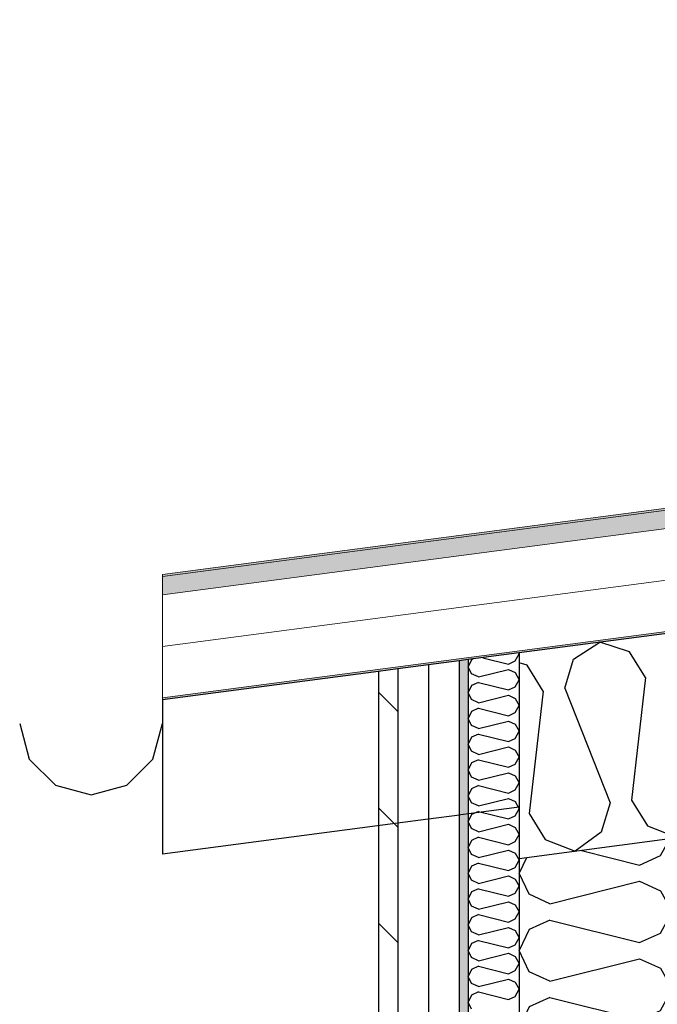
# Model space of a CAD drawing. Header units: millimetres. Extents: x -78920 to -55226, y -2070 to 13065.
# Tile 20 of 78: x -75708 to -75083, y 9205 to 10170. Entities that reach past the tile are written whole.
import ezdxf

# ---------------------------------------------------------------- set-up
doc = ezdxf.new("R2010")
doc.units = ezdxf.units.MM
doc.header["$LTSCALE"] = 0.5
doc.header["$MEASUREMENT"] = 0
doc.linetypes.add('PLINE', pattern=[0])
doc.linetypes.add('Wipeout_Contour', pattern=[2000, 0, -2000])
for name, color, linetype in [('232- Ikke-bærende yttervegger', 7, 'Continuous'), ('232- Ikke-bærende yttervegger (Skravur)', 7, 'Continuous'), ('235- Utvendig kledning og overflate (Skravur)(Nye konstruksjoner)', 7, 'Continuous'), ('235- Utvendig kledning og overflate(Nye konstruksjoner)', 7, 'Continuous'), ('261- Primærkonstruksjon (tak)', 7, 'Continuous'), ('261- Primærkonstruksjon (tak) (Skravur)', 7, 'Continuous'), ('261- Primærkonstruksjon (tak)(Nye konstruksjoner)', 7, 'Continuous'), ('262- Taktekking (Skravur)(Nye konstruksjoner)', 7, 'Continuous'), ('265- Gesimser_ takrenner og nedløp(Nye konstruksjoner)', 7, 'Continuous')]:
    doc.layers.add(name, color=color, linetype=linetype)
doc.layers.add('262- Taktekking(Nye konstruksjoner)', color=7, linetype='Continuous', lineweight=0)
pattern_1 = [(0, (0, 0), (0, 43.30127), [0, -25]), (0, (12.5, 21.65), (0, 43.30127), [0, -25])]

# ---------------------------------------------------------------- blocks, each defined once
blk = doc.blocks.new('*X5')
at = {"layer": '261- Primærkonstruksjon (tak) (Skravur)', "linetype": 'PLINE'}
for p, q in [((-75164.78, 9542.91), (-75139.09, 9559.48)), ((-75109.99, 9550.12), (-75139.09, 9559.48)), ((-75094.23, 9524.87), (-75109.99, 9550.12)), ((-75210.3, 9536.92), (-75218.16, 9539.44)), ((-75173.47, 9514.44), (-75164.78, 9542.91)), ((-75194.54, 9511.67), (-75210.3, 9536.92)), ((-75094.23, 9524.87), (-75108, 9404.73)), ((-75194.54, 9511.67), (-75208.31, 9391.52)), ((-75173.47, 9514.44), (-75129.07, 9401.95)), ((-75129.07, 9401.95), (-75137.76, 9373.48)), ((-75108, 9404.73), (-75092.24, 9379.47)), ((-75208.31, 9391.52), (-75192.55, 9366.27)), ((-75137.76, 9373.48), (-75163.14, 9354.59)), ((-75092.24, 9379.47), (-75068.16, 9369.91)), ((-75192.55, 9366.27), (-75163.14, 9354.59))]:
    blk.add_line(p, q, dxfattribs=at)
blk = doc.blocks.new('*X10')
at = {"layer": '235- Utvendig kledning og overflate (Skravur)(Nye konstruksjoner)', "linetype": 'PLINE'}
for p, q in [((-75222.01, 9541.2), (-75218.16, 9548.11)), ((-75218.66, 9549), (-75218.16, 9548.11)), ((-75264.89, 9542.37), (-75268.16, 9535.46)), ((-75263.18, 9543.14), (-75264.89, 9542.37)), ((-75253.83, 9544.38), (-75228.79, 9538.12)), ((-75228.79, 9538.12), (-75222.01, 9541.2)), ((-75264.89, 9528.55), (-75268.16, 9535.46)), ((-75258.12, 9525.47), (-75264.89, 9528.55)), ((-75258.12, 9525.47), (-75228.79, 9532.8)), ((-75228.79, 9532.8), (-75222.01, 9529.72)), ((-75222.01, 9529.72), (-75218.16, 9522.81)), ((-75258.12, 9520.16), (-75264.89, 9517.07)), ((-75258.12, 9520.16), (-75228.79, 9512.82)), ((-75222.01, 9515.9), (-75218.16, 9522.81)), ((-75264.89, 9517.07), (-75268.16, 9510.17)), ((-75264.89, 9503.26), (-75268.16, 9510.17)), ((-75228.79, 9512.82), (-75222.01, 9515.9)), ((-75258.12, 9500.18), (-75264.89, 9503.26)), ((-75258.12, 9500.18), (-75228.79, 9507.51)), ((-75228.79, 9507.51), (-75222.01, 9504.43)), ((-75222.01, 9504.43), (-75218.16, 9497.52)), ((-75264.89, 9491.78), (-75268.16, 9484.87)), ((-75258.12, 9494.86), (-75264.89, 9491.78)), ((-75258.12, 9494.86), (-75228.79, 9487.53)), ((-75228.79, 9487.53), (-75222.01, 9490.61)), ((-75222.01, 9490.61), (-75218.16, 9497.52)), ((-75264.89, 9477.97), (-75268.16, 9484.87)), ((-75258.12, 9474.88), (-75228.79, 9482.22)), ((-75228.79, 9482.22), (-75222.01, 9479.13)), ((-75222.01, 9479.13), (-75218.16, 9472.23)), ((-75258.12, 9474.88), (-75264.89, 9477.97)), ((-75258.12, 9469.57), (-75264.89, 9466.49)), ((-75258.12, 9469.57), (-75228.79, 9462.24)), ((-75222.01, 9465.32), (-75218.16, 9472.23)), ((-75264.89, 9466.49), (-75268.16, 9459.58)), ((-75228.79, 9462.24), (-75222.01, 9465.32)), ((-75264.89, 9452.67), (-75268.16, 9459.58)), ((-75258.12, 9449.59), (-75264.89, 9452.67)), ((-75258.12, 9449.59), (-75228.79, 9456.92)), ((-75228.79, 9456.92), (-75222.01, 9453.84)), ((-75222.01, 9453.84), (-75218.16, 9446.93)), ((-75264.89, 9441.19), (-75268.16, 9434.29)), ((-75258.12, 9444.28), (-75264.89, 9441.19)), ((-75258.12, 9444.28), (-75228.79, 9436.94)), ((-75222.01, 9440.03), (-75218.16, 9446.93)), ((-75264.89, 9427.38), (-75268.16, 9434.29)), ((-75258.12, 9424.3), (-75228.79, 9431.63)), ((-75228.79, 9436.94), (-75222.01, 9440.03)), ((-75228.79, 9431.63), (-75222.01, 9428.55)), ((-75258.12, 9424.3), (-75264.89, 9427.38)), ((-75222.01, 9428.55), (-75218.16, 9421.64)), ((-75222.01, 9414.73), (-75218.16, 9421.64)), ((-75264.89, 9415.9), (-75268.16, 9408.99)), ((-75258.12, 9418.98), (-75264.89, 9415.9)), ((-75258.12, 9418.98), (-75228.79, 9411.65)), ((-75228.79, 9411.65), (-75222.01, 9414.73)), ((-75264.89, 9402.09), (-75268.16, 9408.99)), ((-75258.12, 9399), (-75264.89, 9402.09)), ((-75258.12, 9399), (-75228.79, 9406.34)), ((-75228.79, 9406.34), (-75222.01, 9403.25)), ((-75222.01, 9403.25), (-75218.16, 9396.35)), ((-75258.12, 9393.69), (-75264.89, 9390.61)), ((-75258.12, 9393.69), (-75228.79, 9386.36)), ((-75222.01, 9389.44), (-75218.16, 9396.35)), ((-75264.89, 9390.61), (-75268.16, 9383.7)), ((-75264.89, 9376.79), (-75268.16, 9383.7)), ((-75228.79, 9386.36), (-75222.01, 9389.44)), ((-75258.12, 9373.71), (-75264.89, 9376.79)), ((-75258.12, 9373.71), (-75228.79, 9381.04)), ((-75228.79, 9381.04), (-75222.01, 9377.96)), ((-75222.01, 9377.96), (-75218.16, 9371.05)), ((-75264.89, 9365.31), (-75268.16, 9358.41)), ((-75258.12, 9368.4), (-75264.89, 9365.31)), ((-75258.12, 9368.4), (-75228.79, 9361.06)), ((-75228.79, 9361.06), (-75222.01, 9364.15)), ((-75222.01, 9364.15), (-75218.16, 9371.05)), ((-75264.89, 9351.5), (-75268.16, 9358.41)), ((-75258.12, 9348.42), (-75228.79, 9355.75)), ((-75228.79, 9355.75), (-75222.01, 9352.67)), ((-75258.12, 9348.42), (-75264.89, 9351.5)), ((-75222.01, 9352.67), (-75218.16, 9345.76)), ((-75222.01, 9338.85), (-75218.16, 9345.76)), ((-75264.89, 9340.02), (-75268.16, 9333.11)), ((-75258.12, 9343.1), (-75264.89, 9340.02)), ((-75258.12, 9343.1), (-75228.79, 9335.77)), ((-75228.79, 9335.77), (-75222.01, 9338.85)), ((-75264.89, 9326.21), (-75268.16, 9333.11)), ((-75258.12, 9323.13), (-75264.89, 9326.21)), ((-75258.12, 9323.13), (-75228.79, 9330.46)), ((-75228.79, 9330.46), (-75222.01, 9327.38)), ((-75222.01, 9327.38), (-75218.16, 9320.47)), ((-75258.12, 9317.81), (-75264.89, 9314.73)), ((-75258.12, 9317.81), (-75228.79, 9310.48)), ((-75222.01, 9313.56), (-75218.16, 9320.47)), ((-75264.89, 9314.73), (-75268.16, 9307.82)), ((-75264.89, 9300.91), (-75268.16, 9307.82)), ((-75228.79, 9310.48), (-75222.01, 9313.56)), ((-75258.12, 9297.83), (-75264.89, 9300.91)), ((-75258.12, 9297.83), (-75228.79, 9305.16)), ((-75228.79, 9305.16), (-75222.01, 9302.08)), ((-75222.01, 9302.08), (-75218.16, 9295.18)), ((-75264.89, 9289.44), (-75268.16, 9282.53)), ((-75258.12, 9292.52), (-75264.89, 9289.44)), ((-75258.12, 9292.52), (-75228.79, 9285.19)), ((-75228.79, 9285.19), (-75222.01, 9288.27)), ((-75222.01, 9288.27), (-75218.16, 9295.18)), ((-75264.89, 9275.62), (-75268.16, 9282.53)), ((-75258.12, 9272.54), (-75228.79, 9279.87)), ((-75228.79, 9279.87), (-75222.01, 9276.79)), ((-75222.01, 9276.79), (-75218.16, 9269.88)), ((-75258.12, 9272.54), (-75264.89, 9275.62)), ((-75258.12, 9267.23), (-75264.89, 9264.14)), ((-75258.12, 9267.23), (-75228.79, 9259.89)), ((-75222.01, 9262.97), (-75218.16, 9269.88)), ((-75264.89, 9264.14), (-75268.16, 9257.24)), ((-75264.89, 9250.33), (-75268.16, 9257.24)), ((-75228.79, 9259.89), (-75222.01, 9262.97)), ((-75258.12, 9247.25), (-75264.89, 9250.33)), ((-75258.12, 9247.25), (-75228.79, 9254.58)), ((-75228.79, 9254.58), (-75222.01, 9251.5)), ((-75222.01, 9251.5), (-75218.16, 9244.59)), ((-75264.89, 9238.85), (-75268.16, 9231.94)), ((-75258.12, 9241.93), (-75264.89, 9238.85)), ((-75258.12, 9241.93), (-75228.79, 9234.6)), ((-75222.01, 9237.68), (-75218.16, 9244.59)), ((-75264.89, 9225.04), (-75268.16, 9231.94)), ((-75258.12, 9221.95), (-75228.79, 9229.29)), ((-75228.79, 9234.6), (-75222.01, 9237.68)), ((-75228.79, 9229.29), (-75222.01, 9226.2)), ((-75258.12, 9221.95), (-75264.89, 9225.04)), ((-75222.01, 9226.2), (-75218.16, 9219.3)), ((-75222.01, 9212.39), (-75218.16, 9219.3)), ((-75264.89, 9213.56), (-75268.16, 9206.65)), ((-75258.12, 9216.64), (-75264.89, 9213.56)), ((-75258.12, 9216.64), (-75228.79, 9209.31)), ((-75228.79, 9209.31), (-75222.01, 9212.39)), ((-75264.89, 9199.74), (-75268.16, 9206.65))]:
    blk.add_line(p, q, dxfattribs=at)
blk = doc.blocks.new('*X16')
at = {"layer": '232- Ikke-bærende yttervegger (Skravur)', "linetype": 'PLINE'}
for p, q in [((-75079.72, 9350.33), (-75070.55, 9366.78)), ((-75157.19, 9355.37), (-75100.04, 9341.09)), ((-75210.98, 9348.29), (-75218.16, 9333.11)), ((-75100.04, 9341.09), (-75079.72, 9350.33)), ((-75208.35, 9312.39), (-75218.16, 9333.11)), ((-75188.03, 9303.15), (-75100.04, 9325.14)), ((-75100.04, 9325.14), (-75079.72, 9315.9)), ((-75079.72, 9315.9), (-75068.16, 9295.17)), ((-75188.03, 9303.15), (-75208.35, 9312.39)), ((-75188.03, 9287.2), (-75208.35, 9277.96)), ((-75188.03, 9287.2), (-75100.04, 9265.21)), ((-75079.72, 9274.45), (-75068.16, 9295.17)), ((-75208.35, 9277.96), (-75218.16, 9257.24)), ((-75100.04, 9265.21), (-75079.72, 9274.45)), ((-75208.35, 9236.51), (-75218.16, 9257.24)), ((-75188.03, 9227.27), (-75100.04, 9249.26)), ((-75100.04, 9249.26), (-75079.72, 9240.02)), ((-75079.72, 9240.02), (-75068.16, 9219.3)), ((-75188.03, 9227.27), (-75208.35, 9236.51)), ((-75079.72, 9198.57), (-75068.16, 9219.3)), ((-75188.03, 9211.32), (-75208.35, 9202.08)), ((-75188.03, 9211.32), (-75100.04, 9189.33)), ((-75208.35, 9202.08), (-75218.16, 9181.36)), ((-75100.04, 9189.33), (-75079.72, 9198.57)), ((-75208.35, 9160.63), (-75218.16, 9181.36)), ((-75188.03, 9151.39), (-75100.04, 9173.39)), ((-75100.04, 9173.39), (-75079.72, 9164.14)), ((-75188.03, 9151.39), (-75208.35, 9160.63)), ((-75079.72, 9164.14), (-75068.16, 9143.42)), ((-75079.72, 9122.69), (-75068.16, 9143.42)), ((-75188.03, 9135.45), (-75208.35, 9126.2)), ((-75188.03, 9135.45), (-75100.04, 9113.45)), ((-75208.35, 9126.2), (-75218.16, 9105.48)), ((-75100.04, 9113.45), (-75079.72, 9122.69)), ((-75208.35, 9084.76), (-75218.16, 9105.48)), ((-75188.03, 9075.51), (-75100.04, 9097.51)), ((-75100.04, 9097.51), (-75079.72, 9088.26)), ((-75188.03, 9075.51), (-75208.35, 9084.76)), ((-75079.72, 9088.26), (-75068.16, 9067.54)), ((-75079.72, 9046.82), (-75068.16, 9067.54)), ((-75188.03, 9059.57), (-75208.35, 9050.32)), ((-75188.03, 9059.57), (-75100.04, 9037.57)), ((-75208.35, 9050.32), (-75218.16, 9029.6)), ((-75100.04, 9037.57), (-75079.72, 9046.82)), ((-75208.35, 9008.88), (-75218.16, 9029.6)), ((-75188.03, 8999.63), (-75100.04, 9021.63)), ((-75100.04, 9021.63), (-75079.72, 9012.38)), ((-75188.03, 8999.63), (-75208.35, 9008.88)), ((-75079.72, 9012.38), (-75068.16, 8991.66)), ((-75079.72, 8970.94), (-75068.16, 8991.66)), ((-75188.03, 8983.69), (-75208.35, 8974.44)), ((-75188.03, 8983.69), (-75100.04, 8961.69)), ((-75208.35, 8974.44), (-75218.16, 8953.72)), ((-75100.04, 8961.69), (-75079.72, 8970.94)), ((-75208.35, 8933), (-75218.16, 8953.72)), ((-75188.03, 8923.75), (-75100.04, 8945.75)), ((-75100.04, 8945.75), (-75079.72, 8936.5)), ((-75188.03, 8923.75), (-75208.35, 8933)), ((-75079.72, 8936.5), (-75068.16, 8915.78)), ((-75079.72, 8895.06), (-75068.16, 8915.78)), ((-75188.03, 8907.81), (-75208.35, 8898.56)), ((-75188.03, 8907.81), (-75100.04, 8885.81)), ((-75208.35, 8898.56), (-75218.16, 8877.84)), ((-75100.04, 8885.81), (-75079.72, 8895.06)), ((-75208.35, 8857.12), (-75218.16, 8877.84)), ((-75188.03, 8847.87), (-75100.04, 8869.87)), ((-75100.04, 8869.87), (-75079.72, 8860.62)), ((-75188.03, 8847.87), (-75208.35, 8857.12)), ((-75079.72, 8860.62), (-75068.16, 8839.9)), ((-75079.72, 8819.18), (-75068.16, 8839.9)), ((-75208.35, 8822.68), (-75218.16, 8801.96)), ((-75188.03, 8831.93), (-75208.35, 8822.68)), ((-75188.03, 8831.93), (-75100.04, 8809.93)), ((-75100.04, 8809.93), (-75079.72, 8819.18)), ((-75208.35, 8781.24), (-75218.16, 8801.96)), ((-75188.03, 8771.99), (-75100.04, 8793.99)), ((-75100.04, 8793.99), (-75079.72, 8784.74)), ((-75079.72, 8784.74), (-75068.16, 8764.02)), ((-75188.03, 8771.99), (-75208.35, 8781.24)), ((-75188.03, 8756.05), (-75208.35, 8746.8)), ((-75188.03, 8756.05), (-75100.04, 8734.05)), ((-75079.72, 8743.3), (-75068.16, 8764.02)), ((-75208.35, 8746.8), (-75218.16, 8726.08)), ((-75100.04, 8734.05), (-75079.72, 8743.3)), ((-75208.35, 8705.36), (-75218.16, 8726.08)), ((-75188.03, 8696.11), (-75100.04, 8718.11)), ((-75100.04, 8718.11), (-75079.72, 8708.86)), ((-75079.72, 8708.86), (-75068.16, 8688.14)), ((-75188.03, 8696.11), (-75208.35, 8705.36)), ((-75079.72, 8667.42), (-75068.16, 8688.14)), ((-75188.03, 8680.17), (-75208.35, 8670.93)), ((-75188.03, 8680.17), (-75100.04, 8658.17)), ((-75208.35, 8670.93), (-75218.16, 8650.2)), ((-75100.04, 8658.17), (-75079.72, 8667.42)), ((-75218.06, 8650), (-75218.16, 8650.2))]:
    blk.add_line(p, q, dxfattribs=at)

msp = doc.modelspace()

# ---------------------------------------------------------------- hatches: boundary and pattern name
at = {"layer": '235- Utvendig kledning og overflate (Skravur)(Nye konstruksjoner)', "linetype": 'Continuous'}
h = msp.add_hatch(dxfattribs=at)
h.set_pattern_fill('Prikker_tett', color=256, style=0, pattern_type=2)
h.set_pattern_definition(pattern_1)
h.paths.add_polyline_path([(-75277.16, 9541.3), (-75277.16, 6850), (-75268.16, 6850), (-75268.16, 9542.49)])
h = msp.add_hatch(dxfattribs=at)
h.set_pattern_fill('Skrålinjer_2', color=256, style=0, pattern_type=2)
h.set_pattern_definition([(315, (0, 0), (56.56854, 56.56854), [80, 0])])
h.paths.add_polyline_path([(-75356.16, 9530.9), (-75356.16, 6850), (-75337.16, 6850), (-75337.16, 9533.4)])
at = {"layer": '262- Taktekking (Skravur)(Nye konstruksjoner)', "linetype": 'Continuous'}
msp.add_hatch(color=256, dxfattribs=at).paths.add_polyline_path([(-75568.16, 9624.03), (-61278.16, 11505.34), (-61278.16, 11507.36), (-75568.16, 9626.04)])
at = {"layer": '262- Taktekking(Nye konstruksjoner)', "linetype": 'Continuous'}
msp.add_hatch(color=256, dxfattribs=at).paths.add_polyline_path([(-75568.16, 9605.87), (-61278.16, 11487.19), (-61278.16, 11505.34), (-75568.16, 9624.03)])

# ---------------------------------------------------------------- linework, layer by layer
at = {"layer": '232- Ikke-bærende yttervegger', "linetype": 'PLINE'}
msp.add_line((-75218.16, 9347.34), (-75218.16, 8650), dxfattribs=at)
at = {"layer": '235- Utvendig kledning og overflate(Nye konstruksjoner)', "linetype": 'PLINE'}
for p, q in [((-75268.16, 9542.49), (-75268.16, 6850)), ((-75356.16, 9530.9), (-75356.16, 6850)), ((-75337.16, 9533.4), (-75337.16, 6850))]:
    msp.add_line(p, q, dxfattribs=at)
at = {"layer": '261- Primærkonstruksjon (tak)', "linetype": 'PLINE'}
for p, q in [((-61328.16, 11377.72), (-75218.16, 9549.07)), ((-75068.16, 9367.09), (-75218.16, 9347.34))]:
    msp.add_line(p, q, dxfattribs=at)
at = {"layer": '261- Primærkonstruksjon (tak)', "linetype": 'PLINE', "flags": 128}
msp.add_lwpolyline([(-75218.16, 9549.07), (-75218.16, 9397.78), (-75218.16, 9347.34)], dxfattribs=at)
at = {"layer": '261- Primærkonstruksjon (tak)(Nye konstruksjoner)', "linetype": 'PLINE'}
msp.add_line((-75568.16, 9502.99), (-75568.16, 9351.7), dxfattribs=at)
at = {"layer": '262- Taktekking(Nye konstruksjoner)', "linetype": 'PLINE'}
for p, q in [((-61278.16, 11507.36), (-75568.16, 9626.04)), ((-61278.16, 11505.34), (-75568.16, 9624.03)), ((-61278.16, 11487.19), (-75568.16, 9605.87)), ((-61278.16, 11436.76), (-75568.16, 9555.44))]:
    msp.add_line(p, q, dxfattribs=at)
at = {"layer": '262- Taktekking(Nye konstruksjoner)', "linetype": 'PLINE', "flags": 128}
msp.add_lwpolyline([(-75568.16, 9626.04), (-75568.16, 9624.03), (-75568.16, 9605.87), (-75568.16, 9555.44), (-75568.16, 9505.01), (-75568.16, 9502.99)], dxfattribs=at)
at = {"layer": '265- Gesimser_ takrenner og nedløp(Nye konstruksjoner)', "linetype": 'PLINE'}
for p, q in [((-75708.16, 9480), (-75698.78, 9445)), ((-75577.54, 9445), (-75568.16, 9480)), ((-75698.78, 9445), (-75673.16, 9419.38)), ((-75603.16, 9419.38), (-75577.54, 9445)), ((-75673.16, 9419.38), (-75638.16, 9410)), ((-75638.16, 9410), (-75603.16, 9419.38))]:
    msp.add_line(p, q, dxfattribs=at)

# ---------------------------------------------------------------- block references
at = {"layer": '232- Ikke-bærende yttervegger'}
msp.add_blockref('*X16', (0, 0), dxfattribs=at)
at = {"layer": '235- Utvendig kledning og overflate(Nye konstruksjoner)'}
msp.add_blockref('*X10', (0, 0), dxfattribs=at)
at = {"layer": '261- Primærkonstruksjon (tak)'}
msp.add_blockref('*X5', (0, 0), dxfattribs=at)

# ---------------------------------------------------------------- next in the draw order: wipeouts: each hides what was drawn before it
at = {"linetype": 'Wipeout_Contour', "ltscale": 302994.361538}
msp.add_wipeout([(-75307.16, 9537.35), (-75307.16, 6850), (-75277.16, 6850), (-75277.16, 9541.3)], dxfattribs=at).dxf.layer = '235- Utvendig kledning og overflate (Skravur)(Nye konstruksjoner)'

# ---------------------------------------------------------------- next in the draw order: hatches: boundary and pattern name
at = {"layer": '262- Taktekking (Skravur)(Nye konstruksjoner)', "linetype": 'Continuous'}
h = msp.add_hatch(dxfattribs=at)
h.set_pattern_fill('Prikker_tett', color=256, style=0, pattern_type=2)
h.set_pattern_definition(pattern_1)
h.paths.add_polyline_path([(-75568.16, 9502.99), (-61328.16, 11377.72), (-61328.16, 11379.74), (-75568.16, 9505.01)])

# ---------------------------------------------------------------- next in the draw order: linework, layer by layer
at = {"layer": '235- Utvendig kledning og overflate(Nye konstruksjoner)', "linetype": 'PLINE'}
for p, q in [((-75307.16, 9537.35), (-75307.16, 6850)), ((-75277.16, 9541.3), (-75277.16, 6850))]:
    msp.add_line(p, q, dxfattribs=at)
at = {"layer": '261- Primærkonstruksjon (tak)(Nye konstruksjoner)', "linetype": 'PLINE'}
msp.add_line((-75218.16, 9397.78), (-75568.16, 9351.7), dxfattribs=at)
at = {"layer": '261- Primærkonstruksjon (tak)(Nye konstruksjoner)', "linetype": 'PLINE', "flags": 128}
msp.add_lwpolyline([(-75218.16, 9549.07), (-75268.16, 9542.49), (-75277.16, 9541.3), (-75307.16, 9537.35), (-75337.16, 9533.4), (-75356.16, 9530.9), (-75568.16, 9502.99)], dxfattribs=at)
at = {"layer": '262- Taktekking(Nye konstruksjoner)', "linetype": 'PLINE'}
msp.add_line((-61278.16, 11386.32), (-75568.16, 9505.01), dxfattribs=at)

doc.saveas('drawing.dxf')
